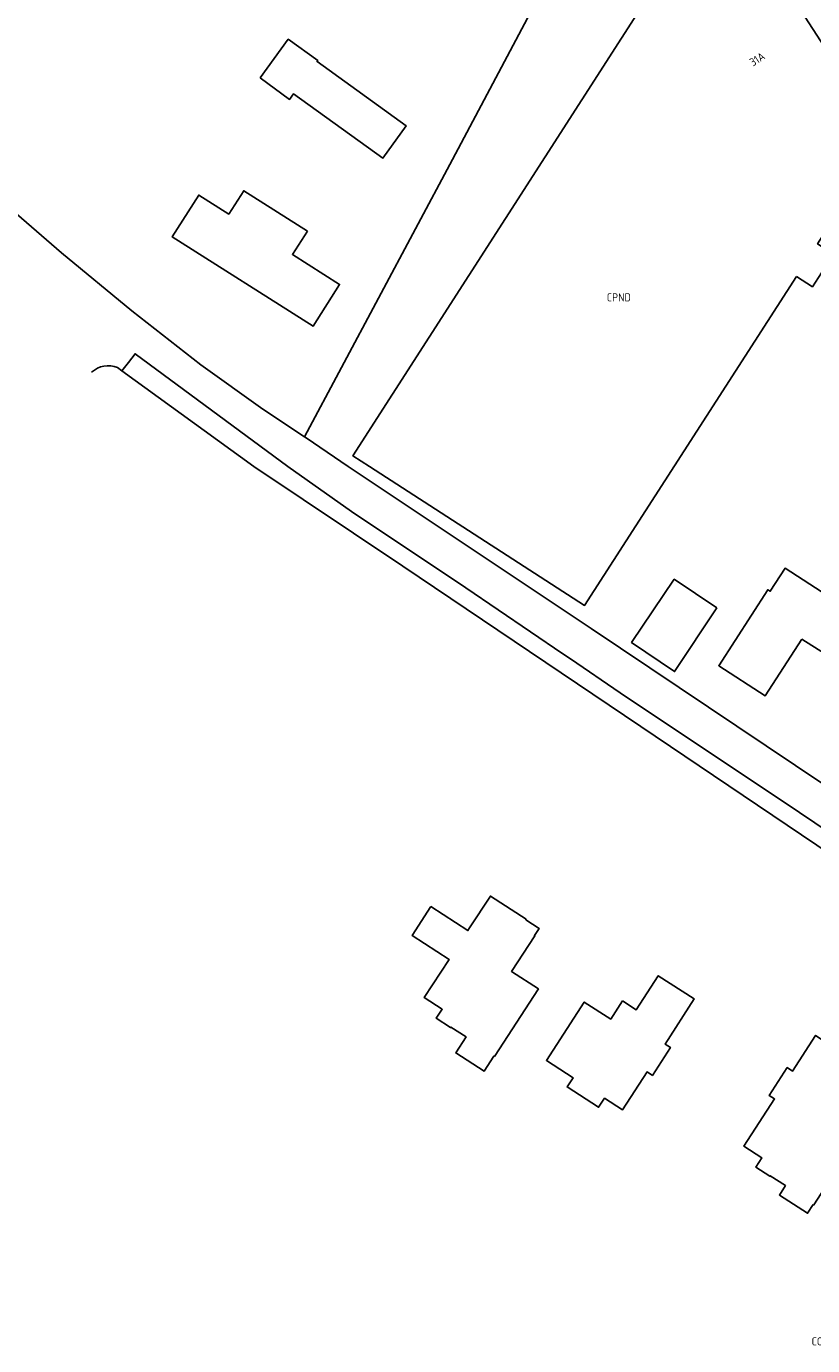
# Model space of a CAD drawing. Header units: metres. Extents: x 159597 to 163409, y 443622 to 446014.
# Tile 30 of 68: x 161433 to 161520, y 444403 to 444549. Entities that reach past the tile are written whole.
import ezdxf
from ezdxf.enums import TextEntityAlignment as Align

# ---------------------------------------------------------------- set-up
doc = ezdxf.new("R2010")
doc.units = ezdxf.units.M
doc.header["$LTSCALE"] = 4
for name, color, linetype in [('COTD', 7, 'CONTINUOUS'), ('CPND', 7, 'CONTINUOUS'), ('G_OTD', 32, 'CONTINUOUS'), ('G_OWG', 6, 'CONTINUOUS'), ('G_PND', 1, 'CONTINUOUS'), ('G_WGD', 7, 'CONTINUOUS'), ('NAR', 7, 'CONTINUOUS')]:
    doc.layers.add(name, color=color, linetype=linetype)
doc.styles.add('ISO', font='ISO')

msp = doc.modelspace()

# ---------------------------------------------------------------- linework, layer by layer
at = {"layer": 'G_OTD', "linetype": 'Continuous', "transparency": 33554687}
for points in [[(161366.299, 444583.641), (161370.361, 444579.921), (161398.097, 444556.766), (161403.677, 444551.942), (161414.98, 444542.242), (161418.397, 444539.512), (161421.059, 444537.149), (161426.932, 444532.177), (161436.893, 444523.57), (161444.67, 444517.201), (161452.254, 444511.216), (161459.117, 444506.322), (161463.698, 444503.291)], [(161463.698, 444503.291), (161480.018, 444533.897), (161490.83, 444554.29), (161496.802, 444565.435), (161506.267, 444582.764)], [(161458.804, 444542.871), (161461.911, 444547.144), (161465.152, 444544.787), (161465.075, 444544.681), (161474.912, 444537.582), (161472.348, 444534.029), (161462.496, 444541.135), (161462.045, 444540.515), (161458.804, 444542.871)], [(161464.009, 444525.967), (161462.371, 444523.404), (161467.572, 444520.109), (161464.649, 444515.495), (161449.115, 444525.336), (161452.038, 444529.95), (161455.35, 444527.852), (161457.004, 444530.441), (161464.009, 444525.967)], [(161443.573, 444510.58), (161443.078, 444510.941)], [(161548.778, 444446.272), (161546.919, 444447.49), (161529.73, 444459.138), (161524.287, 444462.696), (161495.313, 444482.129), (161494.426, 444482.72), (161468.497, 444500), (161463.894, 444503.161), (161463.698, 444503.291)], [(161518.519, 444480.985), (161514.491, 444474.731), (161509.368, 444478.031), (161514.771, 444486.419), (161515.039, 444486.247), (161516.679, 444488.793), (161521.386, 444485.761), (161523.441, 444488.953), (161527.778, 444486.16), (161521.705, 444478.934), (161518.519, 444480.985)], [(161509.148, 444484.41), (161504.5, 444477.401), (161499.758, 444480.606), (161504.467, 444487.574), (161509.148, 444484.41)], [(161477.631, 444451.479), (161481.71, 444448.826), (161481.901, 444449.119), (161484.186, 444452.632), (161488.125, 444450.069), (161488.093, 444450.019), (161489.551, 444449.07), (161489.044, 444448.291), (161489.094, 444448.258), (161486.532, 444444.318), (161489.482, 444442.399), (161484.635, 444434.947), (161484.585, 444434.979), (161483.494, 444433.303), (161480.367, 444435.337), (161481.507, 444437.089), (161479.831, 444438.179), (161479.798, 444438.129), (161478.23, 444439.148), (161478.885, 444440.154), (161476.906, 444441.441), (161479.638, 444445.641), (161475.559, 444448.294), (161477.631, 444451.479)], [(161498.767, 444441.071), (161500.27, 444440.098), (161502.699, 444443.851), (161506.67, 444441.281), (161503.453, 444436.311), (161504.041, 444435.931), (161502.052, 444432.858), (161501.465, 444433.238), (161498.759, 444429.058), (161496.777, 444430.34), (161496.125, 444429.332), (161492.65, 444431.582), (161493.307, 444432.598), (161490.369, 444434.499), (161494.542, 444440.947), (161497.463, 444439.056), (161498.767, 444441.071)], [(161519.792, 444418.612), (161519.162, 444417.638), (161516.048, 444419.655), (161516.722, 444420.696), (161515.043, 444421.783), (161515.005, 444421.725), (161513.453, 444422.73), (161514.116, 444423.754), (161512.135, 444425.037), (161515.516, 444430.258), (161514.92, 444430.644), (161516.91, 444433.716), (161517.506, 444433.33), (161520.05, 444437.258), (161524.012, 444434.692), (161523.979, 444434.641), (161525.448, 444433.69), (161524.948, 444432.918), (161524.998, 444432.885), (161522.427, 444428.915), (161525.331, 444427.034), (161519.851, 444418.574), (161519.792, 444418.612)]]:
    msp.add_lwpolyline(points, dxfattribs=at)
msp.add_lwpolyline([(161443.078, 444510.941, 0.2895893), (161440.231, 444510.412)], format="xyb", dxfattribs=at)
at = {"layer": 'G_OWG', "linetype": 'Continuous', "transparency": 33554687}
msp.add_lwpolyline([(161591.428, 444499.764, 0.0049199), (161500.555, 444632.885)], format="xyb", dxfattribs=at)
at = {"layer": 'G_PND', "linetype": 'Continuous', "transparency": 33554687}
msp.add_lwpolyline([(161517.93, 444520.985), (161519.695, 444519.851), (161522.008, 444523.452), (161520.258, 444524.576), (161527.641, 444536.073), (161515.352, 444555.072), (161507.066, 444560.393), (161469.04, 444501.176), (161470.862, 444500), (161494.58, 444484.7), (161517.93, 444520.985)], dxfattribs=at)
at = {"layer": 'G_WGD', "linetype": 'Continuous', "transparency": 33554687}
msp.add_lwpolyline([(161529.466, 444545.005, -0.005496), (161518.135, 444566.995)], format="xyb", dxfattribs=at)
for points in [[(161551.45, 444439.592), (161550.402, 444440.279), (161539.989, 444447.214), (161531.889, 444452.657), (161518.274, 444461.839), (161498.515, 444475.034), (161493.004, 444478.786), (161492.192, 444479.34), (161481.481, 444486.633), (161468.874, 444495.052), (161461.86, 444500), (161445.01, 444512.46), (161444.289, 444511.494), (161443.573, 444510.58)], [(161543.486, 444442.626), (161528.208, 444452.844), (161500.773, 444471.328), (161474.551, 444489.021), (161458.107, 444500), (161443.573, 444510.58)]]:
    msp.add_lwpolyline(points, dxfattribs=at)

# ---------------------------------------------------------------- texts
at = {"layer": 'COTD', "transparency": 33554687, "style": 'ISO'}
msp.add_text('COTD', height=0.9, dxfattribs=at).set_placement((161520.909, 444403.512), align=Align.MIDDLE_CENTER)
at = {"layer": 'CPND', "transparency": 33554687, "style": 'ISO'}
msp.add_text('CPND', height=0.9, dxfattribs=at).set_placement((161498.341, 444518.675), align=Align.MIDDLE_CENTER)
at = {"layer": 'NAR', "transparency": 33554687, "style": 'ISO'}
msp.add_text('31A', height=0.9, rotation=32.9, dxfattribs=at).set_placement((161513.606, 444544.951), align=Align.MIDDLE_CENTER)

doc.saveas('drawing.dxf')
